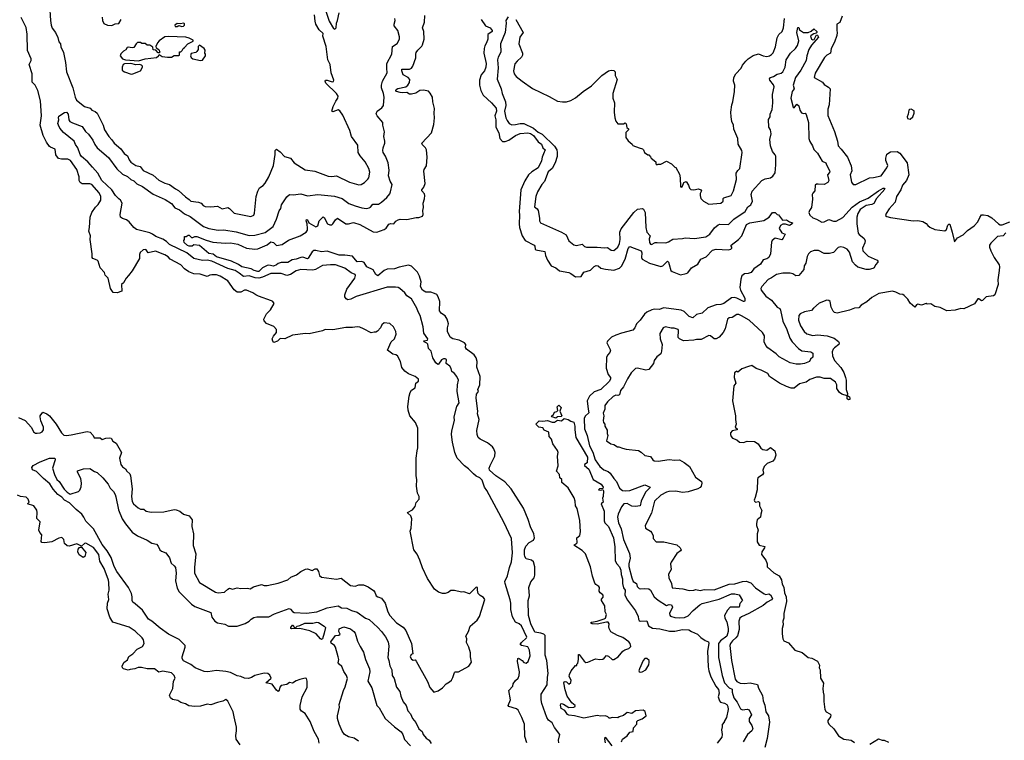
# Model space of a CAD drawing. Extents: x 1966327 to 2147849, y 395140 to 552178.
# Tile 81 of 256: x 2001237 to 2011738, y 466813 to 474502. Entities that reach past the tile are written whole.
import ezdxf

# ---------------------------------------------------------------- set-up
doc = ezdxf.new("R2010")
doc.units = 0

msp = doc.modelspace()

# ---------------------------------------------------------------- linework, layer by layer
at = {"layer": '0CON20XD'}
for points in [[(2001544, 474825), (2001566, 474495), (2001574, 474445), (2001585, 474413), (2001618, 474365), (2001642, 474312), (2001655, 474265), (2001673, 474243), (2001675, 474212), (2001703, 474153), (2001726, 474045), (2001737, 473945), (2001803, 473775), (2001828, 473675), (2001842, 473642), (2001927, 473577), (2001987, 473557), (2002006, 473535), (2002042, 473522), (2002063, 473503), (2002128, 473378), (2002143, 473325), (2002186, 473255), (2002220, 473220), (2002244, 473185), (2002316, 473125), (2002352, 473075), (2002385, 473050), (2002404, 473005), (2002422, 472982), (2002476, 472946), (2002521, 472935), (2002555, 472894), (2002662, 472842), (2002721, 472791), (2002786, 472756), (2002835, 472744), (2002897, 472697), (2002931, 472681), (2003005, 472612), (2003046, 472585), (2003062, 472565), (2003145, 472556), (2003173, 472543), (2003195, 472518), (2003215, 472509), (2003275, 472504), (2003345, 472511), (2003395, 472484), (2003455, 472499), (2003475, 472488), (2003525, 472436), (2003703, 472403), (2003734, 472416), (2003742, 472438), (2003759, 472615), (2003775, 472672), (2003795, 472708), (2003835, 472733), (2003854, 472756), (2003893, 472825), (2003942, 472945), (2003963, 473065), (2003962, 473105), (2003975, 473121), (2004015, 473093), (2004061, 473041), (2004125, 473024), (2004163, 472973), (2004281, 472901), (2004385, 472884), (2004525, 472832), (2004565, 472829), (2004615, 472837), (2004755, 472770), (2004855, 472739), (2004877, 472743), (2004916, 472765), (2004950, 472800), (2004960, 472815), (2004970, 472875), (2004961, 472915), (2004920, 472985), (2004868, 473048), (2004848, 473085), (2004842, 473162), (2004777, 473257), (2004758, 473318), (2004682, 473485), (2004650, 473530), (2004635, 473540), (2004575, 473519), (2004567, 473525), (2004581, 473575), (2004607, 473633), (2004629, 473665), (2004633, 473685), (2004616, 473716), (2004502, 473825), (2004493, 473845), (2004500, 473855), (2004515, 473856), (2004571, 473839), (2004585, 473842), (2004587, 473855), (2004558, 473935), (2004547, 474025), (2004524, 474075), (2004504, 474215), (2004471, 474325), (2004472, 474355), (2004432, 474395), (2004396, 474455), (2004387, 474487), (2004381, 474555)], [(2004491, 474625), (2004538, 474488), (2004585, 474408), (2004598, 474402), (2004613, 474415), (2004614, 474466), (2004628, 474495), (2004644, 474575)], [(2003076, 469165), (2003074, 469094), (2003090, 469015), (2003088, 468892), (2003114, 468804), (2003100, 468655), (2003100, 468595), (2003156, 468495), (2003325, 468394), (2003355, 468387), (2003422, 468395), (2003455, 468426), (2003476, 468436), (2003505, 468427), (2003555, 468440), (2003595, 468431), (2003665, 468436), (2003695, 468430), (2003730, 468450), (2003815, 468474), (2003844, 468464), (2003875, 468464), (2003995, 468488), (2004095, 468526), (2004128, 468552), (2004190, 468580), (2004236, 468614), (2004285, 468640), (2004305, 468642), (2004355, 468623), (2004388, 468642), (2004405, 468642), (2004424, 468615), (2004433, 468573), (2004455, 468552), (2004615, 468531), (2004665, 468544), (2004764, 468464), (2004815, 468456), (2004855, 468473), (2004905, 468470), (2004955, 468449), (2005010, 468410), (2005024, 468394), (2005038, 468355), (2005055, 468342), (2005095, 468329), (2005134, 468275), (2005162, 468185), (2005184, 468145), (2005256, 468065), (2005325, 468021), (2005355, 467986), (2005415, 467845), (2005430, 467735), (2005412, 467728), (2005403, 467705), (2005415, 467680), (2005435, 467668), (2005455, 467670), (2005465, 467658), (2005585, 467441), (2005612, 467375), (2005655, 467326), (2005700, 467340), (2005745, 467371), (2005785, 467417), (2005822, 467435), (2005842, 467455), (2005858, 467482), (2005874, 467536), (2005882, 467545), (2005918, 467542), (2006027, 467603), (2006054, 467645), (2006044, 467705), (2006046, 467745), (2006028, 467808), (2006001, 467855), (2006004, 467895), (2005996, 467925), (2006024, 467975), (2006041, 468029), (2006115, 468093), (2006140, 468135), (2006196, 468315), (2006185, 468338), (2006147, 468357), (2006125, 468380), (2006118, 468415), (2006120, 468445), (2006104, 468446), (2006035, 468377), (2005975, 468398), (2005947, 468393), (2005875, 468410), (2005835, 468410), (2005805, 468390), (2005775, 468381), (2005745, 468381), (2005702, 468395), (2005662, 468425), (2005585, 468538), (2005533, 468653), (2005506, 468735), (2005475, 468798), (2005441, 468845), (2005402, 469045), (2005411, 469075), (2005420, 469175), (2005409, 469209), (2005377, 469235), (2005374, 469245), (2005425, 469271), (2005442, 469288), (2005453, 469307), (2005465, 469352), (2005497, 469387), (2005498, 469415), (2005481, 469451), (2005470, 469525), (2005474, 469594), (2005464, 469636), (2005464, 469825), (2005475, 469902), (2005484, 469935), (2005484, 470144), (2005459, 470205), (2005399, 470275), (2005379, 470335), (2005376, 470375), (2005389, 470485), (2005400, 470525), (2005415, 470548), (2005453, 470575), (2005463, 470625), (2005490, 470645), (2005491, 470665), (2005454, 470695), (2005385, 470723), (2005345, 470751), (2005311, 470791), (2005297, 470855), (2005265, 470914), (2005248, 470925), (2005215, 470932), (2005161, 470975), (2005200, 471065), (2005233, 471095), (2005253, 471145), (2005249, 471175), (2005224, 471225), (2005185, 471259), (2005125, 471266), (2005100, 471245), (2005084, 471215), (2005052, 471178), (2005035, 471167), (2005016, 471166), (2004985, 471159), (2004905, 471204), (2004865, 471221), (2004835, 471226), (2004785, 471216), (2004715, 471218), (2004576, 471194), (2004495, 471196), (2004467, 471183), (2004325, 471150), (2004285, 471154), (2004145, 471134), (2004065, 471096), (2004015, 471099), (2003985, 471073), (2003948, 471058), (2003935, 471070), (2003931, 471095), (2003942, 471125), (2003976, 471165), (2003977, 471195), (2003947, 471227), (2003870, 471260), (2003845, 471290), (2003840, 471305), (2003870, 471365), (2003912, 471405), (2003952, 471475), (2003936, 471496), (2003923, 471503), (2003785, 471551), (2003757, 471567), (2003725, 471587), (2003655, 471617), (2003635, 471616), (2003595, 471593), (2003555, 471594), (2003525, 471618), (2003458, 471715), (2003374, 471765), (2003335, 471778), (2003285, 471779), (2003263, 471777), (2003235, 471762), (2003163, 471785), (2003095, 471789), (2003040, 471810), (2002995, 471844), (2002955, 471887), (2002843, 471945), (2002820, 471970), (2002785, 471993), (2002685, 472032), (2002606, 472016), (2002586, 472045), (2002575, 472051), (2002555, 472047), (2002523, 472017), (2002516, 471995), (2002514, 471955), (2002435, 471822), (2002398, 471772), (2002372, 471745), (2002344, 471695), (2002324, 471675), (2002325, 471604), (2002275, 471588), (2002235, 471592), (2002204, 471635), (2002182, 471745), (2002148, 471775), (2002143, 471805), (2002095, 471854), (2002075, 471925), (2002065, 471935), (2002018, 471955), (2002009, 471965), (2002011, 472005), (2001988, 472155), (2001991, 472195), (2001973, 472245), (2001981, 472285), (2001989, 472395), (2002006, 472445), (2002047, 472503), (2002075, 472530), (2002103, 472575), (2002104, 472615), (2002086, 472655), (2002005, 472742), (2001985, 472750), (2001905, 472751), (2001881, 472765), (2001870, 472785), (2001871, 472825), (2001845, 472904), (2001779, 472999), (2001752, 473012), (2001683, 473013), (2001652, 473022), (2001621, 473061), (2001615, 473122), (2001565, 473140), (2001555, 473150), (2001522, 473195), (2001489, 473265), (2001457, 473375), (2001471, 473475), (2001460, 473635), (2001431, 473745), (2001401, 473805), (2001371, 473835), (2001371, 473925), (2001339, 474025), (2001358, 474065), (2001359, 474085), (2001321, 474175), (2001315, 474348), (2001305, 474418), (2001251, 474525)], [(2002115, 474530), (2002120, 474495), (2002135, 474462), (2002175, 474443), (2002221, 474439), (2002255, 474458), (2002295, 474460), (2002320, 474505)], [(2006986, 466785), (2006984, 466816), (2006997, 466875), (2006941, 466951), (2006915, 466999), (2006877, 467027), (2006857, 467055), (2006804, 467205), (2006797, 467243), (2006797, 467305), (2006863, 467405), (2006865, 467485), (2006873, 467527), (2006859, 467665), (2006841, 467721), (2006842, 467932), (2006827, 467945), (2006795, 467957), (2006729, 467965), (2006688, 468055), (2006664, 468145), (2006659, 468305), (2006674, 468355), (2006668, 468445), (2006687, 468503), (2006725, 468548), (2006731, 468575), (2006729, 468665), (2006716, 468716), (2006696, 468736), (2006640, 468750), (2006625, 468773), (2006620, 468795), (2006621, 468845), (2006635, 468885), (2006669, 468925), (2006715, 468949), (2006727, 468975), (2006721, 469015), (2006685, 469091), (2006659, 469169), (2006609, 469289), (2006477, 469497), (2006412, 469572), (2006315, 469635), (2006247, 469695), (2006245, 469715), (2006255, 469744), (2006303, 469843), (2006306, 469885), (2006295, 469923), (2006278, 469945), (2006227, 469987), (2006146, 470025), (2006128, 470045), (2006116, 470075), (2006113, 470117), (2006136, 470235), (2006121, 470295), (2006123, 470325), (2006106, 470465), (2006109, 470505), (2006129, 470535), (2006124, 470555), (2006143, 470607), (2006148, 470695), (2006111, 470795), (2006117, 470855), (2006106, 470895), (2006082, 470925), (2006001, 470985), (2005991, 471005), (2005994, 471035), (2005982, 471055), (2005925, 471083), (2005856, 471095), (2005829, 471115), (2005801, 471175), (2005801, 471215), (2005809, 471255), (2005795, 471305), (2005775, 471341), (2005736, 471366), (2005714, 471395), (2005716, 471496), (2005701, 471545), (2005685, 471568), (2005662, 471582), (2005623, 471593), (2005567, 471595), (2005532, 471615), (2005512, 471655), (2005517, 471705), (2005502, 471765), (2005478, 471808), (2005415, 471871), (2005385, 471883), (2005285, 471862), (2005235, 471845), (2005155, 471839), (2005125, 471825), (2005055, 471769), (2005035, 471782), (2005005, 471834), (2004939, 471865), (2004912, 471912), (2004885, 471922), (2004835, 471920), (2004785, 471977), (2004705, 471989), (2004645, 471989), (2004515, 472031), (2004455, 472024), (2004395, 472040), (2004375, 472038), (2004355, 472025), (2004315, 471957), (2004305, 471950), (2004257, 471967), (2004235, 471966), (2004185, 471947), (2004142, 471938), (2004095, 471911), (2004025, 471912), (2003995, 471902), (2003975, 471888), (2003945, 471872), (2003895, 471883), (2003875, 471880), (2003826, 471854), (2003786, 471815), (2003775, 471814), (2003739, 471825), (2003705, 471844), (2003605, 471864), (2003570, 471890), (2003495, 471927), (2003335, 471973), (2003300, 472000), (2003255, 472006), (2003155, 472092), (2003095, 472098), (2003075, 472087), (2003045, 472086), (2003025, 472094), (2002992, 472125), (2002988, 472145), (2002994, 472156), (2002995, 472190), (2003012, 472188), (2003035, 472203), (2003045, 472203), (2003068, 472178), (2003082, 472178), (2003105, 472189), (2003125, 472189), (2003225, 472148), (2003295, 472129), (2003428, 472118), (2003485, 472120), (2003565, 472105), (2003655, 472063), (2003745, 472053), (2003775, 472058), (2003875, 472099), (2003915, 472130), (2003945, 472126), (2003975, 472094), (2004035, 472102), (2004105, 472149), (2004229, 472195), (2004292, 472235), (2004305, 472255), (2004307, 472275), (2004302, 472322), (2004292, 472355), (2004295, 472370), (2004305, 472367), (2004322, 472335), (2004395, 472293), (2004415, 472303), (2004431, 472355), (2004465, 472393), (2004475, 472397), (2004485, 472392), (2004521, 472325), (2004545, 472313), (2004565, 472314), (2004575, 472322), (2004605, 472366), (2004625, 472384), (2004715, 472325), (2004745, 472325), (2004797, 472337), (2004865, 472315), (2005005, 472240), (2005045, 472235), (2005125, 472264), (2005145, 472278), (2005175, 472321), (2005195, 472329), (2005226, 472324), (2005247, 472353), (2005272, 472368), (2005296, 472374), (2005365, 472370), (2005465, 472392), (2005495, 472393), (2005534, 472406), (2005541, 472425), (2005536, 472465), (2005542, 472498), (2005541, 472545), (2005555, 472590), (2005558, 472625), (2005554, 472645), (2005526, 472675), (2005524, 472685), (2005548, 472715), (2005560, 472755), (2005546, 472885), (2005552, 472905), (2005577, 472943), (2005583, 473035), (2005575, 473115), (2005565, 473133), (2005531, 473165), (2005526, 473185), (2005627, 473293), (2005654, 473385), (2005659, 473455), (2005656, 473504), (2005662, 473555), (2005643, 473625), (2005639, 473675), (2005615, 473719), (2005595, 473738), (2005545, 473751), (2005505, 473746), (2005461, 473719), (2005415, 473708), (2005395, 473709), (2005364, 473726), (2005315, 473720), (2005294, 473724), (2005257, 473735), (2005250, 473745), (2005252, 473758), (2005271, 473769), (2005355, 473785), (2005378, 473805), (2005395, 473832), (2005396, 473865), (2005381, 473885), (2005328, 473915), (2005312, 473955), (2005311, 473975), (2005394, 473975), (2005415, 473986), (2005430, 474005), (2005463, 474095), (2005461, 474135), (2005467, 474153), (2005483, 474177), (2005525, 474218), (2005533, 474235), (2005549, 474295), (2005546, 474376), (2005531, 474415), (2005553, 474475), (2005556, 474546)], [(2006446, 474534), (2006422, 474495), (2006425, 474465), (2006415, 474365), (2006365, 474245), (2006369, 474155), (2006339, 474101), (2006333, 474075), (2006338, 473988), (2006328, 473868), (2006372, 473765), (2006382, 473715), (2006418, 473625), (2006420, 473585), (2006408, 473525), (2006422, 473455), (2006434, 473425), (2006457, 473395), (2006485, 473381), (2006525, 473383), (2006574, 473396), (2006615, 473394), (2006715, 473345), (2006765, 473302), (2006809, 473279), (2006942, 473152), (2006965, 473115), (2006970, 473085), (2006968, 473042), (2006949, 472975), (2006915, 472915), (2006873, 472877), (2006833, 472777), (2006805, 472744), (2006758, 472665), (2006740, 472615), (2006727, 472505), (2006755, 472483), (2006766, 472466), (2006780, 472385), (2006779, 472355), (2006792, 472335), (2007014, 472235), (2007064, 472206), (2007094, 472144), (2007148, 472098), (2007175, 472092), (2007235, 472106), (2007261, 472081), (2007283, 472073), (2007394, 472076), (2007475, 472068), (2007505, 472071), (2007545, 472043), (2007575, 472040), (2007615, 472076), (2007633, 472115), (2007640, 472155), (2007636, 472234), (2007651, 472269), (2007785, 472446), (2007825, 472479), (2007878, 472488), (2007890, 472480), (2007906, 472445), (2007913, 472285), (2007926, 472235), (2007959, 472195), (2007950, 472165), (2007955, 472123), (2007965, 472106), (2007975, 472103), (2008015, 472126), (2008034, 472124), (2008128, 472122), (2008155, 472130), (2008201, 472159), (2008305, 472166), (2008335, 472175), (2008435, 472167), (2008555, 472185), (2008596, 472215), (2008648, 472282), (2008685, 472314), (2008705, 472320), (2008796, 472315), (2008852, 472375), (2008975, 472455), (2009004, 472505), (2009035, 472527), (2009051, 472565), (2009038, 472635), (2009048, 472672), (2009150, 472785), (2009187, 472803), (2009245, 472813), (2009269, 472831), (2009295, 472869), (2009301, 472955), (2009301, 473045), (2009295, 473060), (2009264, 473094), (2009245, 473155), (2009238, 473225), (2009250, 473285), (2009244, 473325), (2009226, 473355), (2009222, 473438), (2009240, 473465), (2009241, 473495), (2009263, 473545), (2009270, 473615), (2009267, 473705), (2009282, 473785), (2009275, 473806), (2009238, 473855), (2009235, 473870), (2009245, 473886), (2009275, 473896), (2009315, 473922), (2009357, 473933), (2009375, 473945), (2009399, 473995), (2009412, 474075), (2009456, 474145), (2009512, 474195), (2009533, 474225), (2009546, 474275), (2009526, 474365), (2009535, 474418), (2009545, 474418), (2009553, 474395), (2009595, 474366), (2009644, 474366), (2009679, 474381), (2009705, 474403), (2009738, 474375), (2009738, 474365), (2009732, 474358), (2009705, 474352), (2009676, 474335), (2009671, 474325), (2009681, 474295), (2009695, 474286), (2009708, 474292), (2009735, 474340), (2009746, 474336), (2009756, 474315), (2009680, 474230), (2009653, 474185), (2009630, 474115), (2009623, 474065), (2009567, 473965), (2009511, 473885), (2009487, 473805), (2009498, 473765), (2009476, 473735), (2009461, 473665), (2009485, 473570), (2009495, 473560), (2009525, 473602), (2009545, 473582), (2009558, 473535), (2009575, 473508), (2009595, 473500), (2009615, 473506), (2009625, 473492), (2009651, 473405), (2009654, 473234), (2009662, 473202), (2009692, 473155), (2009706, 473116), (2009746, 473076), (2009795, 472994), (2009835, 472976), (2009842, 472952), (2009877, 472885), (2009875, 472873), (2009852, 472845), (2009866, 472785), (2009857, 472765), (2009815, 472743), (2009752, 472748), (2009734, 472746), (2009721, 472735), (2009716, 472675), (2009695, 472651), (2009690, 472635), (2009692, 472588), (2009683, 472497), (2009659, 472465), (2009654, 472446), (2009662, 472415), (2009695, 472387), (2009735, 472375), (2009791, 472341), (2009815, 472345), (2009865, 472369), (2009915, 472351), (2009945, 472353), (2010017, 472393), (2010115, 472503), (2010192, 472558), (2010285, 472598), (2010395, 472675), (2010445, 472703), (2010456, 472705), (2010463, 472695), (2010375, 472595), (2010345, 472542), (2010325, 472531), (2010265, 472518), (2010200, 472475), (2010177, 472435), (2010166, 472395), (2010165, 472325), (2010179, 472225), (2010189, 472209), (2010240, 472170), (2010252, 472145), (2010249, 472121), (2010226, 472065), (2010230, 472035), (2010285, 471977), (2010380, 471935), (2010390, 471925), (2010390, 471915), (2010364, 471886), (2010348, 471855), (2010335, 471847), (2010295, 471836), (2010265, 471836), (2010175, 471863), (2010151, 471881), (2010120, 471920), (2010085, 472023), (2010060, 472055), (2010025, 472071), (2009995, 472078), (2009965, 472072), (2009915, 472018), (2009875, 472007), (2009815, 472008), (2009755, 472040), (2009711, 472039), (2009670, 472025), (2009648, 472002), (2009635, 471975), (2009621, 471905), (2009604, 471875), (2009599, 471835), (2009545, 471771), (2009515, 471769), (2009481, 471791), (2009455, 471799), (2009375, 471796), (2009307, 471783), (2009255, 471747), (2009219, 471731), (2009152, 471655), (2009142, 471635), (2009146, 471615), (2009193, 471553), (2009255, 471508), (2009315, 471435), (2009345, 471421), (2009349, 471401), (2009374, 471285), (2009417, 471197), (2009450, 471105), (2009475, 471066), (2009544, 470994), (2009579, 470969), (2009675, 470958), (2009696, 470945), (2009695, 470900), (2009671, 470879), (2009660, 470855), (2009605, 470835), (2009563, 470827), (2009517, 470827), (2009455, 470841), (2009335, 470903), (2009306, 470936), (2009215, 471002), (2009194, 471025), (2009176, 471065), (2009180, 471130), (2009157, 471165), (2009017, 471295), (2008935, 471343), (2008905, 471355), (2008886, 471356)], [(2010010, 474540), (2009985, 474473), (2009953, 474455), (2009950, 474385), (2009956, 474366), (2009950, 474335), (2009927, 474263), (2009890, 474195), (2009884, 474146), (2009845, 474123), (2009821, 474099), (2009720, 473930), (2009708, 473885), (2009799, 473835), (2009815, 473810), (2009863, 473783), (2009879, 473765), (2009868, 473595), (2009854, 473546), (2009855, 473480), (2009925, 473310), (2009959, 473205), (2009965, 473155), (2009999, 473119), (2010065, 473035), (2010103, 472943), (2010110, 472890), (2010094, 472845), (2010108, 472768), (2010125, 472745), (2010153, 472743), (2010300, 472815), (2010342, 472818), (2010424, 472835), (2010485, 472921), (2010494, 472945), (2010475, 472998), (2010473, 473023), (2010485, 473066), (2010525, 473092), (2010595, 473094), (2010625, 473079), (2010701, 472975), (2010721, 472845), (2010693, 472785), (2010653, 472737), (2010633, 472685), (2010589, 472615), (2010574, 472555), (2010510, 472485), (2010476, 472435), (2010472, 472412), (2010485, 472401), (2010523, 472393), (2010764, 472354), (2010815, 472359), (2010867, 472347), (2010905, 472326), (2010923, 472305), (2010945, 472287), (2010995, 472262), (2011105, 472248), (2011120, 472265), (2011135, 472310), (2011145, 472320), (2011155, 472320), (2011183, 472235), (2011205, 472130), (2011240, 472175), (2011300, 472205), (2011346, 472254), (2011415, 472302), (2011454, 472345), (2011475, 472392), (2011495, 472418), (2011515, 472420), (2011562, 472412), (2011605, 472388), (2011675, 472323), (2011695, 472313), (2011715, 472312), (2011796, 472344)], [(2006646, 466786), (2006623, 466855), (2006620, 466985), (2006593, 467055), (2006552, 467135), (2006535, 467149), (2006455, 467174), (2006447, 467185), (2006473, 467245), (2006453, 467345), (2006495, 467392), (2006501, 467415), (2006525, 467452), (2006552, 467475), (2006564, 467506), (2006566, 467544), (2006547, 467655), (2006550, 467685), (2006555, 467690), (2006565, 467686), (2006595, 467666), (2006615, 467642), (2006640, 467635), (2006661, 467655), (2006680, 467715), (2006674, 467775), (2006655, 467809), (2006588, 467825), (2006576, 467835), (2006589, 467855), (2006641, 467905), (2006644, 467915), (2006587, 468035), (2006565, 468054), (2006524, 468074), (2006491, 468131), (2006475, 468210), (2006476, 468275), (2006468, 468312), (2006413, 468487), (2006412, 468508), (2006441, 468569), (2006460, 468655), (2006483, 468717), (2006494, 468814), (2006482, 468965), (2006401, 469139), (2006220, 469480), (2006194, 469515), (2006170, 469590), (2006145, 469614), (2006105, 469632), (2006076, 469656), (2006025, 469709), (2005981, 469741), (2005902, 469825), (2005878, 469885), (2005852, 469995), (2005843, 470075), (2005847, 470115), (2005873, 470225), (2005869, 470265), (2005900, 470375), (2005924, 470415), (2005904, 470535), (2005907, 470605), (2005917, 470655), (2005898, 470695), (2005874, 470725), (2005847, 470747), (2005839, 470779), (2005825, 470805), (2005786, 470835), (2005789, 470875), (2005775, 470883), (2005755, 470884), (2005735, 470873), (2005705, 470828), (2005695, 470824), (2005675, 470840), (2005643, 470895), (2005625, 470965), (2005596, 470995), (2005588, 471038), (2005579, 471050), (2005550, 471065), (2005548, 471075), (2005585, 471084), (2005589, 471095), (2005546, 471156), (2005541, 471225), (2005509, 471345), (2005486, 471385), (2005474, 471425), (2005416, 471525), (2005365, 471554), (2005345, 471588), (2005292, 471632), (2005273, 471643), (2005245, 471648), (2005155, 471648), (2004825, 471547), (2004770, 471520), (2004735, 471514), (2004717, 471525), (2004706, 471546), (2004706, 471565), (2004726, 471625), (2004810, 471745), (2004818, 471772), (2004815, 471782), (2004772, 471802), (2004705, 471850), (2004605, 471887), (2004552, 471888), (2004465, 471879), (2004392, 471838), (2004365, 471829), (2004235, 471838), (2004185, 471823), (2004126, 471784), (2004085, 471774), (2004025, 471794), (2003915, 471793), (2003827, 471753), (2003787, 471743), (2003747, 471747), (2003685, 471770), (2003625, 471763), (2003576, 471796), (2003535, 471824), (2003455, 471848), (2003285, 471925), (2003235, 471935), (2003185, 471931), (2003095, 471955), (2003021, 472015), (2002835, 472103), (2002802, 472135), (2002765, 472160), (2002688, 472188), (2002654, 472214), (2002625, 472227), (2002482, 472262), (2002453, 472285), (2002405, 472344), (2002375, 472368), (2002335, 472380), (2002313, 472395), (2002307, 472425), (2002329, 472545), (2002312, 472575), (2002295, 472589), (2002258, 472625), (2002220, 472685), (2002113, 472785), (2002069, 472865), (2002015, 472930), (2001965, 472985), (2001895, 473043), (2001881, 473065), (2001858, 473135), (2001831, 473171), (2001817, 473205), (2001705, 473297), (2001666, 473345), (2001650, 473375), (2001644, 473396), (2001655, 473435), (2001651, 473459), (2001656, 473474), (2001715, 473511), (2001735, 473516), (2001753, 473493), (2001762, 473432), (2001772, 473415), (2001800, 473400), (2001905, 473362), (2001939, 473309), (2001971, 473281), (2002018, 473215), (2002039, 473169), (2002064, 473135), (2002183, 473033), (2002272, 472912), (2002335, 472855), (2002387, 472827), (2002423, 472795), (2002455, 472781), (2002485, 472751), (2002545, 472723), (2002662, 472642), (2002787, 472585), (2002855, 472539), (2002890, 472495), (2002942, 472472), (2002995, 472432), (2003055, 472403), (2003196, 472296), (2003255, 472274), (2003353, 472257), (2003415, 472258), (2003545, 472240), (2003685, 472201), (2003745, 472202), (2003855, 472231), (2003939, 472295), (2003977, 472375), (2004005, 472463), (2004022, 472488), (2004029, 472525), (2004085, 472611), (2004115, 472636), (2004152, 472632), (2004235, 472645), (2004305, 472624), (2004415, 472635), (2004595, 472619), (2004675, 472595), (2004748, 472542), (2004815, 472515), (2004886, 472496), (2004935, 472489), (2004965, 472493), (2004979, 472501), (2005003, 472535), (2005065, 472535), (2005096, 472554), (2005154, 472605), (2005184, 472645), (2005191, 472665), (2005208, 472745), (2005189, 472779), (2005170, 472835), (2005177, 472895), (2005168, 472975), (2005139, 473045), (2005115, 473085), (2005111, 473105), (2005114, 473135), (2005131, 473185), (2005132, 473205), (2005121, 473255), (2005126, 473306), (2005110, 473375), (2005111, 473405), (2005049, 473475), (2005038, 473498), (2005048, 473525), (2005099, 473561), (2005116, 473585), (2005124, 473676), (2005118, 473715), (2005095, 473775), (2005096, 473805), (2005107, 473845), (2005156, 473934), (2005151, 473985), (2005154, 474036), (2005204, 474135), (2005213, 474215), (2005263, 474247), (2005288, 474295), (2005288, 474318), (2005268, 474388), (2005229, 474435), (2005229, 474455), (2005241, 474495), (2005238, 474515)], [(2002915, 474430), (2002935, 474440), (2002965, 474431), (2002985, 474434), (2002996, 474445), (2002995, 474458), (2002986, 474466), (2002947, 474457), (2002915, 474462), (2002892, 474445), (2002895, 474430), (2002915, 474430)], [(2006160, 474505), (2006205, 474438), (2006255, 474415), (2006277, 474385), (2006274, 474375), (2006229, 474345), (2006230, 474295), (2006215, 474254), (2006196, 474224), (2006191, 474195), (2006188, 474145), (2006210, 474035), (2006209, 473995), (2006194, 473955), (2006158, 473912), (2006139, 473855), (2006139, 473805), (2006154, 473745), (2006180, 473695), (2006270, 473615), (2006318, 473558), (2006321, 473525), (2006305, 473475), (2006314, 473435), (2006315, 473355), (2006346, 473295), (2006358, 473235), (2006385, 473204), (2006415, 473202), (2006455, 473216), (2006523, 473265), (2006575, 473288), (2006655, 473295), (2006685, 473287), (2006717, 473265), (2006765, 473197), (2006802, 473175), (2006817, 473135), (2006842, 473115), (2006822, 473072), (2006809, 473035), (2006803, 472995), (2006765, 472922), (2006700, 472880), (2006663, 472847), (2006625, 472781), (2006580, 472685), (2006565, 472455), (2006569, 472415), (2006564, 472325), (2006569, 472285), (2006596, 472195), (2006629, 472145), (2006722, 472095), (2006732, 472085), (2006733, 472055), (2006742, 472045), (2006838, 472028), (2006846, 471985), (2006867, 471935), (2006905, 471875), (2006955, 471855), (2006995, 471821), (2007095, 471806), (2007115, 471795), (2007165, 471758), (2007225, 471760), (2007253, 471807), (2007325, 471831), (2007365, 471869), (2007385, 471879), (2007405, 471876), (2007435, 471849), (2007485, 471839), (2007575, 471831), (2007635, 471852), (2007655, 471871), (2007695, 471948), (2007725, 472060), (2007745, 472081), (2007863, 472035), (2007871, 472015), (2007869, 471965), (2007874, 471945), (2007955, 471905), (2008075, 471869), (2008095, 471875), (2008145, 471924), (2008155, 471916), (2008165, 471890), (2008182, 471825), (2008195, 471814), (2008285, 471779), (2008345, 471792), (2008362, 471802), (2008401, 471855), (2008470, 471895), (2008502, 471945), (2008558, 471972), (2008625, 472044), (2008663, 472053), (2008794, 472046), (2008820, 472055), (2008832, 472065), (2008832, 472075), (2008823, 472085), (2008826, 472095), (2008902, 472155), (2008939, 472195), (2008989, 472315), (2009025, 472335), (2009172, 472358), (2009230, 472395), (2009266, 472444), (2009295, 472444), (2009315, 472423), (2009328, 472418), (2009372, 472362), (2009415, 472367), (2009445, 472346), (2009478, 472335), (2009476, 472324), (2009445, 472307), (2009405, 472319), (2009375, 472320), (2009350, 472305), (2009337, 472275), (2009365, 472229), (2009400, 472215), (2009380, 472170), (2009364, 472154), (2009295, 472171), (2009263, 472147), (2009253, 472127), (2009245, 472005), (2009225, 471966), (2009205, 471951), (2009165, 471938), (2009138, 471892), (2009068, 471845), (2009037, 471805), (2009005, 471795), (2008965, 471791), (2008940, 471770), (2008926, 471734), (2008916, 471645), (2008923, 471615), (2008969, 471529), (2008972, 471505), (2008966, 471494), (2008955, 471495), (2008885, 471532), (2008855, 471538), (2008827, 471533), (2008745, 471474), (2008714, 471464), (2008665, 471461), (2008575, 471428), (2008515, 471369), (2008455, 471356), (2008415, 471321), (2008375, 471336), (2008325, 471388), (2008291, 471401), (2008105, 471427), (2008055, 471409), (2008005, 471414), (2007977, 471405), (2007925, 471381), (2007900, 471360), (2007855, 471296), (2007815, 471258), (2007797, 471215), (2007775, 471188), (2007655, 471158), (2007595, 471136), (2007550, 471115), (2007505, 471073), (2007499, 471055), (2007538, 470975), (2007530, 470950), (2007506, 470924), (2007494, 470896), (2007491, 470785), (2007514, 470715), (2007536, 470685), (2007539, 470665), (2007525, 470642), (2007433, 470555), (2007365, 470530), (2007315, 470484), (2007290, 470435), (2007301, 470345), (2007305, 470307), (2007269, 470271), (2007256, 470245), (2007262, 470135), (2007289, 470065), (2007315, 469955), (2007349, 469889), (2007374, 469805), (2007423, 469735), (2007465, 469699), (2007512, 469682), (2007535, 469665), (2007573, 469605), (2007603, 469573), (2007635, 469504), (2007665, 469479), (2007695, 469473), (2007745, 469480), (2007905, 469539), (2007960, 469515), (2007957, 469505), (2007915, 469465), (2007900, 469440), (2007864, 469365), (2007854, 469316), (2007805, 469308), (2007765, 469311), (2007715, 469339), (2007681, 469335), (2007655, 469303), (2007619, 469225), (2007612, 469195), (2007622, 469135), (2007650, 469070), (2007678, 468955), (2007740, 468805), (2007748, 468755), (2007734, 468695), (2007734, 468666), (2007765, 468545), (2007779, 468509), (2007815, 468485), (2007823, 468453), (2007845, 468434), (2007855, 468428), (2007895, 468434), (2007945, 468429), (2007965, 468414), (2008005, 468345), (2008045, 468308), (2008135, 468251), (2008165, 468262), (2008187, 468257), (2008200, 468235), (2008168, 468165), (2008169, 468149), (2008178, 468138), (2008224, 468124), (2008275, 468118), (2008326, 468124), (2008365, 468140), (2008421, 468199), (2008491, 468259), (2008515, 468272), (2008695, 468320), (2008828, 468375), (2008865, 468377), (2008910, 468365), (2008944, 468305), (2008916, 468274), (2008910, 468235), (2008815, 468232), (2008785, 468203), (2008755, 468145), (2008756, 468115), (2008777, 468077), (2008794, 468005), (2008794, 467975), (2008779, 467925), (2008711, 467875), (2008689, 467845), (2008689, 467695), (2008695, 467665), (2008727, 467505), (2008752, 467425), (2008803, 467373), (2008835, 467359), (2008837, 467325), (2008854, 467265), (2008889, 467219), (2008925, 467149), (2008945, 467139), (2008995, 467146), (2009015, 467138), (2009040, 467085), (2009017, 467045), (2009015, 467015), (2009045, 466969), (2009054, 466934), (2009044, 466915), (2009000, 466875), (2008952, 466795)], [(2006528, 474505), (2006605, 474365), (2006572, 474315), (2006559, 474245), (2006598, 474145), (2006598, 474125), (2006588, 474102), (2006541, 474059), (2006519, 474031), (2006503, 473955), (2006512, 473925), (2006532, 473895), (2006595, 473845), (2006705, 473766), (2006884, 473684), (2006974, 473634), (2007025, 473624), (2007070, 473625), (2007115, 473638), (2007165, 473668), (2007246, 473735), (2007335, 473797), (2007446, 473905), (2007515, 473956), (2007545, 473964), (2007575, 473960), (2007589, 473945), (2007589, 473905), (2007608, 473865), (2007564, 473715), (2007563, 473665), (2007582, 473615), (2007578, 473515), (2007584, 473455), (2007595, 473420), (2007615, 473390), (2007675, 473390), (2007695, 473400), (2007705, 473390), (2007713, 473353), (2007728, 473338), (2007730, 473325), (2007703, 473297), (2007702, 473245), (2007725, 473210), (2007770, 473175), (2007775, 473160), (2007843, 473133), (2007880, 473125), (2007890, 473115), (2007900, 473085), (2007935, 473060), (2007945, 473060), (2007965, 473040), (2007970, 473025), (2008020, 472985), (2008020, 472965), (2008033, 472953), (2008045, 472960), (2008075, 472962), (2008135, 472992), (2008190, 472965), (2008225, 472930), (2008236, 472926), (2008272, 472855), (2008282, 472815), (2008285, 472720), (2008298, 472715), (2008306, 472725), (2008319, 472765), (2008345, 472777), (2008371, 472735), (2008380, 472705), (2008395, 472690), (2008425, 472687), (2008475, 472696), (2008500, 472685), (2008507, 472675), (2008494, 472646), (2008493, 472625), (2008502, 472595), (2008528, 472565), (2008585, 472532), (2008715, 472544), (2008739, 472565), (2008740, 472595), (2008748, 472602), (2008826, 472625), (2008848, 472675), (2008881, 472795), (2008879, 472865), (2008897, 472893), (2008917, 472915), (2008941, 473085), (2008937, 473105), (2008899, 473175), (2008896, 473235), (2008854, 473335), (2008850, 473375), (2008831, 473415), (2008823, 473465), (2008821, 473515), (2008832, 473595), (2008843, 473627), (2008861, 473735), (2008863, 473805), (2008849, 473845), (2008854, 473885), (2008875, 473924), (2008931, 473985), (2008945, 474015), (2008980, 474060), (2009006, 474085), (2009060, 474120), (2009115, 474137), (2009167, 474115), (2009205, 474110), (2009235, 474116), (2009255, 474129), (2009271, 474149), (2009297, 474213), (2009315, 474308), (2009334, 474345), (2009370, 474375), (2009381, 474415), (2009392, 474515)], [(2002505, 474064), (2002575, 474084), (2002695, 474099), (2002718, 474115), (2002725, 474130), (2002758, 474108), (2002815, 474103), (2002855, 474102), (2002885, 474120), (2002935, 474120), (2002940, 474125), (2002942, 474158), (2002955, 474160), (2002968, 474172), (2002980, 474195), (2002996, 474204), (2003030, 474245), (2003088, 474272), (2003088, 474285), (2003045, 474306), (2003010, 474315), (2002825, 474324), (2002785, 474320), (2002725, 474278), (2002708, 474255), (2002690, 474215), (2002692, 474202), (2002720, 474185), (2002730, 474155), (2002725, 474150), (2002715, 474150), (2002688, 474178), (2002662, 474182), (2002658, 474208), (2002625, 474230), (2002595, 474230), (2002575, 474248), (2002538, 474248), (2002527, 474257), (2002495, 474260), (2002478, 474245), (2002456, 474204), (2002435, 474200), (2002395, 474210), (2002384, 474206), (2002369, 474181), (2002344, 474166), (2002314, 474136), (2002310, 474115), (2002332, 474085), (2002364, 474074), (2002505, 474064)], [(2003165, 474067), (2003185, 474071), (2003220, 474115), (2003220, 474135), (2003212, 474145), (2003216, 474176), (2003206, 474196), (2003155, 474230), (2003140, 474215), (2003140, 474185), (2003126, 474164), (2003115, 474152), (2003065, 474140), (2003058, 474115), (2003067, 474097), (2003085, 474083), (2003165, 474067)], [(2002425, 473921), (2002445, 473923), (2002527, 473955), (2002546, 473995), (2002546, 474006), (2002537, 474015), (2002515, 474024), (2002475, 474021), (2002424, 474034), (2002355, 474031), (2002340, 474025), (2002329, 473995), (2002330, 473965), (2002336, 473956), (2002355, 473944), (2002425, 473921)], [(2010735, 473442), (2010763, 473465), (2010776, 473506), (2010775, 473528), (2010745, 473547), (2010726, 473544), (2010718, 473535), (2010712, 473495), (2010700, 473465), (2010706, 473446), (2010735, 473442)], [(2011755, 472228), (2011724, 472196), (2011665, 472190), (2011595, 472118), (2011581, 472095), (2011581, 472075), (2011594, 472035), (2011629, 471965), (2011682, 471885), (2011687, 471865), (2011684, 471825), (2011667, 471727), (2011671, 471675), (2011638, 471565), (2011623, 471555), (2011545, 471543), (2011505, 471504), (2011493, 471503), (2011465, 471524), (2011455, 471523), (2011421, 471469), (2011305, 471416), (2011275, 471420), (2011215, 471401), (2011124, 471394), (2011052, 471432), (2010995, 471442), (2010955, 471470), (2010915, 471468), (2010905, 471472), (2010855, 471457), (2010815, 471466), (2010801, 471459), (2010785, 471433), (2010735, 471478), (2010709, 471519), (2010670, 471560), (2010655, 471569), (2010623, 471573), (2010582, 471595), (2010546, 471606), (2010400, 471580), (2010324, 471536), (2010272, 471492)], [(2010272, 471492), (2010210, 471455), (2010185, 471427), (2010140, 471425), (2010085, 471404), (2009955, 471370), (2009926, 471376), (2009912, 471392), (2009890, 471435), (2009880, 471495), (2009867, 471507), (2009845, 471508), (2009764, 471476), (2009702, 471425), (2009681, 471399), (2009605, 471383), (2009562, 471365), (2009546, 471344), (2009544, 471296), (2009563, 471235), (2009604, 471174), (2009630, 471150), (2009695, 471131), (2009745, 471140), (2009847, 471127), (2009924, 471104), (2009969, 471069), (2009976, 471054), (2009972, 471035), (2009925, 471002), (2009911, 470985), (2009903, 470957), (2009905, 470915), (2009925, 470865), (2009995, 470790), (2010027, 470737), (2010044, 470685), (2010050, 470655), (2010050, 470555), (2010066, 470515), (2010060, 470490), (2010065, 470492), (2010085, 470479), (2010091, 470465), (2010089, 470451), (2010075, 470444), (2010061, 470455), (2010060, 470490), (2010005, 470507), (2009981, 470525), (2009951, 470565), (2009951, 470605), (2009938, 470635), (2009885, 470673), (2009815, 470674), (2009775, 470689), (2009735, 470688), (2009665, 470664), (2009625, 470634), (2009553, 470617), (2009495, 470570), (2009465, 470571), (2009415, 470587), (2009339, 470625), (2009234, 470694), (2009215, 470726), (2009145, 470762), (2009091, 470781), (2009045, 470812), (2009009, 470801), (2008940, 470775), (2008895, 470740), (2008885, 470750), (2008860, 470735), (2008858, 470685), (2008873, 470625), (2008852, 470595), (2008839, 470435), (2008871, 470275), (2008870, 470235), (2008878, 470185), (2008868, 470155), (2008890, 470135), (2008890, 470125), (2008836, 470114), (2008818, 470092), (2008818, 470075), (2008823, 470053), (2008840, 470035), (2008885, 470018), (2008915, 469993), (2008955, 469990), (2008995, 470006), (2009075, 470001), (2009113, 469975), (2009141, 469931), (2009162, 469915), (2009205, 469907), (2009245, 469938), (2009290, 469900), (2009301, 469855), (2009287, 469813), (2009269, 469791), (2009208, 469765), (2009178, 469735), (2009164, 469696), (2009168, 469665), (2009160, 469645), (2009110, 469615), (2009104, 469596), (2009102, 469485), (2009082, 469405), (2009069, 469375), (2009073, 469363), (2009084, 469354), (2009115, 469362), (2009125, 469350), (2009128, 469315), (2009150, 469265), (2009141, 469225), (2009136, 469194), (2009103, 469165), (2009094, 469126), (2009094, 469104), (2009112, 469055), (2009102, 469015), (2009101, 468931), (2009124, 468894), (2009182, 468882), (2009179, 468865), (2009153, 468825), (2009148, 468795), (2009194, 468734), (2009210, 468695), (2009208, 468665), (2009281, 468601), (2009335, 468566), (2009361, 468525), (2009370, 468480), (2009386, 468446), (2009394, 468385), (2009411, 468345), (2009415, 468295), (2009388, 468165), (2009386, 468115), (2009376, 468085), (2009380, 468045), (2009370, 468005), (2009368, 467948), (2009377, 467895), (2009388, 467875), (2009435, 467852), (2009503, 467775), (2009580, 467750), (2009645, 467698), (2009685, 467688), (2009745, 467657), (2009768, 467615), (2009763, 467585), (2009772, 467565), (2009779, 467475), (2009811, 467421), (2009801, 467365), (2009804, 467325), (2009814, 467295), (2009814, 467226), (2009825, 467140), (2009837, 467115), (2009877, 467097), (2009886, 467085), (2009883, 467065), (2009854, 467025), (2009854, 467005), (2009870, 466980), (2009920, 466935), (2009969, 466859), (2010025, 466826), (2010105, 466816), (2010140, 466790)], [(2008886, 471356), (2008835, 471326), (2008805, 471320), (2008786, 471305), (2008759, 471205), (2008740, 471165), (2008696, 471114), (2008665, 471095), (2008645, 471098), (2008605, 471128), (2008585, 471131), (2008505, 471088), (2008455, 471091), (2008425, 471081), (2008316, 471076), (2008275, 471095), (2008260, 471110), (2008262, 471185), (2008258, 471195), (2008215, 471210), (2008185, 471210), (2008125, 471223), (2008100, 471215), (2008064, 471155), (2008066, 471095), (2008089, 471035), (2008083, 470965), (2008075, 470938), (2008033, 470905), (2008004, 470866), (2007996, 470834), (2007945, 470771), (2007916, 470764), (2007825, 470784), (2007805, 470781), (2007758, 470735), (2007719, 470671), (2007677, 470583), (2007644, 470545), (2007635, 470500), (2007615, 470492), (2007594, 470496), (2007565, 470481), (2007506, 470424), (2007479, 470385), (2007479, 470345), (2007459, 470305), (2007468, 470275), (2007460, 470225), (2007462, 470205), (2007477, 470187), (2007478, 470165), (2007503, 470123), (2007503, 470087), (2007510, 470065), (2007495, 470010), (2007540, 469975), (2007575, 469968), (2007614, 469944), (2007626, 469946), (2007665, 469929), (2007705, 469920), (2007835, 469904), (2007866, 469886), (2007905, 469850), (2007965, 469842), (2007989, 469805), (2008005, 469794), (2008045, 469791), (2008165, 469810), (2008225, 469803), (2008272, 469805), (2008325, 469778), (2008380, 469735), (2008445, 469620), (2008507, 469575), (2008513, 469555), (2008504, 469526), (2008495, 469511), (2008470, 469495), (2008365, 469463), (2008305, 469458), (2008235, 469470), (2008161, 469469), (2008135, 469462), (2008075, 469429), (2008008, 469365), (2007974, 469235), (2007908, 469105), (2007912, 469075), (2007963, 469043), (2007980, 469025), (2007992, 468995), (2007994, 468965), (2008025, 468930), (2008105, 468929), (2008245, 468899), (2008280, 468865), (2008290, 468845), (2008286, 468835), (2008244, 468805), (2008184, 468715), (2008177, 468695), (2008183, 468635), (2008158, 468585), (2008159, 468545), (2008190, 468485), (2008195, 468439), (2008310, 468430), (2008375, 468412), (2008425, 468415), (2008448, 468422), (2008495, 468413), (2008535, 468421), (2008645, 468420), (2008805, 468479), (2008865, 468482), (2008945, 468508), (2008985, 468512), (2009035, 468492), (2009085, 468438), (2009175, 468375), (2009195, 468369), (2009225, 468374), (2009245, 468365), (2009264, 468325), (2009255, 468310), (2009208, 468285), (2009165, 468250), (2009014, 468166), (2008935, 468131), (2008916, 468115), (2008908, 468085), (2008909, 467995), (2008891, 467929), (2008875, 467907), (2008838, 467875), (2008817, 467845), (2008812, 467825), (2008829, 467665), (2008868, 467465), (2008885, 467442), (2008922, 467422), (2008965, 467420), (2009026, 467426), (2009107, 467407), (2009115, 467370), (2009160, 467290), (2009166, 467235), (2009185, 467188), (2009196, 467116), (2009224, 467075), (2009233, 467005), (2009207, 466833), (2009182, 466735)], [(2006955, 470250), (2006914, 470264), (2006910, 470275), (2006928, 470282), (2006940, 470315), (2006965, 470322), (2006977, 470333), (2006968, 470372), (2006985, 470388), (2007012, 470365), (2006998, 470325), (2007020, 470275), (2007012, 470268), (2006974, 470266), (2006955, 470250)], [(2001225, 470257), (2001295, 470225), (2001362, 470152), (2001386, 470105), (2001405, 470091), (2001425, 470089), (2001455, 470095), (2001476, 470105), (2001492, 470125), (2001491, 470155), (2001463, 470223), (2001454, 470266), (2001454, 470276), (2001485, 470313), (2001528, 470298), (2001555, 470276), (2001626, 470185), (2001684, 470094), (2001709, 470069), (2001735, 470065), (2001785, 470072), (2001958, 470108), (2001989, 470099), (2002020, 470065), (2002032, 470042), (2002095, 470040), (2002115, 470023), (2002155, 470037), (2002195, 470042), (2002211, 470035), (2002231, 470005), (2002265, 469982), (2002322, 469885), (2002300, 469825), (2002315, 469755), (2002335, 469731), (2002365, 469710), (2002379, 469685), (2002410, 469655), (2002419, 469635), (2002435, 469495), (2002428, 469415), (2002435, 469360), (2002452, 469335), (2002502, 469292), (2002525, 469279), (2002560, 469280), (2002585, 469256), (2002638, 469248), (2002775, 469249), (2002885, 469274), (2002905, 469271), (2002945, 469258), (2002985, 469226), (2003045, 469208), (2003076, 469165)], [(2007656, 466795), (2007664, 466826), (2007715, 466859), (2007745, 466898), (2007780, 466905), (2007782, 466945), (2007820, 466985), (2007820, 467015), (2007830, 467025), (2007875, 467043), (2007919, 467075), (2007909, 467119), (2007885, 467134), (2007805, 467128), (2007765, 467098), (2007715, 467109), (2007675, 467077), (2007630, 467065), (2007615, 467053), (2007555, 467057), (2007535, 467048), (2007525, 467048), (2007508, 467065), (2007485, 467074), (2007435, 467071), (2007395, 467077), (2007255, 467050), (2007155, 467075), (2007092, 467082), (2007079, 467089), (2007051, 467131), (2007013, 467153), (2007004, 467186), (2007007, 467203), (2007015, 467206), (2007037, 467197), (2007095, 467163), (2007145, 467168), (2007160, 467175), (2007162, 467185), (2007124, 467214), (2007077, 467285), (2007055, 467350), (2007040, 467425), (2007044, 467436), (2007055, 467440), (2007070, 467435), (2007095, 467412), (2007115, 467430), (2007117, 467455), (2007096, 467495), (2007099, 467515), (2007120, 467555), (2007165, 467610), (2007178, 467612), (2007180, 467625), (2007190, 467635), (2007198, 467675), (2007195, 467730), (2007205, 467730), (2007258, 467658), (2007275, 467643), (2007295, 467646), (2007378, 467682), (2007425, 467675), (2007455, 467679), (2007471, 467689), (2007495, 467718), (2007515, 467712), (2007555, 467676), (2007575, 467676), (2007618, 467705), (2007670, 467765), (2007692, 467778), (2007735, 467791), (2007755, 467815), (2007747, 467845), (2007735, 467862), (2007669, 467909), (2007611, 467931), (2007541, 467971), (2007524, 468006), (2007519, 468025), (2007523, 468055), (2007512, 468072), (2007495, 468075), (2007395, 468053), (2007342, 468055), (2007323, 468065), (2007335, 468075), (2007395, 468085), (2007471, 468109), (2007483, 468117), (2007496, 468155), (2007482, 468182), (2007476, 468246), (2007442, 468305), (2007443, 468317), (2007461, 468339), (2007461, 468355), (2007455, 468366), (2007426, 468385), (2007416, 468405), (2007419, 468445), (2007414, 468454), (2007380, 468475), (2007371, 468491), (2007345, 468565), (2007325, 468663), (2007271, 468801), (2007237, 468837), (2007148, 468895), (2007178, 468915), (2007182, 468925), (2007178, 468975), (2007211, 468999), (2007219, 469039), (2007209, 469159), (2007181, 469285), (2007164, 469315), (2007161, 469365), (2007151, 469401), (2007085, 469507), (2007018, 469565), (2007018, 469595), (2006998, 469615), (2006995, 469650), (2006962, 469685), (2006979, 469741), (2006972, 469845), (2006979, 469885), (2006971, 469905), (2006921, 469975), (2006910, 470025), (2006884, 470055), (2006879, 470099), (2006831, 470121), (2006815, 470148), (2006775, 470154), (2006743, 470185), (2006777, 470223), (2006815, 470218), (2006865, 470224), (2006915, 470207), (2006942, 470208), (2006972, 470228), (2007015, 470221), (2007045, 470248), (2007086, 470236), (2007115, 470217), (2007145, 470206), (2007156, 470164), (2007156, 470125), (2007168, 470045), (2007293, 469835), (2007289, 469775), (2007262, 469755), (2007260, 469745), (2007306, 469705), (2007352, 469595), (2007438, 469545), (2007460, 469515), (2007455, 469500), (2007420, 469495), (2007410, 469485), (2007435, 469483), (2007455, 469490), (2007462, 469475), (2007461, 469415), (2007452, 469395), (2007460, 469355), (2007438, 469335), (2007469, 469259), (2007469, 469155), (2007476, 469135), (2007516, 469095), (2007570, 468975), (2007583, 468877), (2007589, 468729), (2007606, 468696), (2007633, 468665), (2007648, 468628), (2007651, 468581), (2007665, 468535), (2007665, 468485), (2007678, 468438), (2007693, 468415), (2007691, 468361), (2007718, 468308), (2007803, 468195), (2007832, 468135), (2007836, 468105), (2007845, 468091), (2007855, 468083), (2007925, 468087), (2007943, 468035), (2007985, 468011), (2008065, 468003), (2008167, 467977), (2008225, 467978), (2008305, 467996), (2008373, 467993), (2008400, 467975), (2008466, 467946), (2008501, 467911), (2008546, 467876), (2008583, 467863), (2008586, 467845), (2008571, 467765), (2008580, 467595), (2008585, 467555), (2008609, 467491), (2008660, 467390), (2008688, 467355), (2008696, 467315), (2008686, 467275), (2008699, 467235), (2008711, 467221), (2008755, 467210), (2008779, 467195), (2008790, 467175), (2008791, 467141), (2008774, 467055), (2008750, 467015), (2008750, 467005), (2008728, 466982), (2008730, 466955), (2008722, 466925), (2008729, 466875), (2008724, 466845), (2008676, 466784)], [(2004432, 466782), (2004422, 466825), (2004379, 466905), (2004336, 467015), (2004280, 467100), (2004243, 467125), (2004229, 467145), (2004229, 467185), (2004251, 467275), (2004303, 467375), (2004304, 467445), (2004295, 467471), (2004280, 467475), (2004225, 467463), (2004185, 467449), (2004146, 467424), (2004115, 467429), (2004085, 467410), (2004024, 467396), (2004010, 467380), (2004004, 467346), (2003995, 467334), (2003975, 467346), (2003931, 467411), (2003862, 467425), (2003918, 467475), (2003905, 467509), (2003885, 467527), (2003845, 467530), (2003745, 467505), (2003708, 467482), (2003677, 467473), (2003635, 467475), (2003594, 467494), (2003555, 467499), (2003485, 467537), (2003435, 467548), (2003335, 467557), (2003245, 467542), (2003205, 467548), (2003109, 467585), (2003061, 467621), (2002985, 467661), (2002971, 467685), (2002970, 467705), (2003000, 467805), (2003000, 467825), (2002938, 467888), (2002825, 467947), (2002735, 468008), (2002645, 468085), (2002612, 468105), (2002545, 468203), (2002469, 468269), (2002442, 468285), (2002435, 468305), (2002438, 468345), (2002429, 468381), (2002396, 468445), (2002274, 468615), (2002246, 468666), (2002211, 468765), (2002170, 468835), (2002115, 468903), (2002025, 469069), (2001941, 469151), (2001922, 469195), (2001898, 469225), (2001838, 469275), (2001767, 469347), (2001715, 469376), (2001687, 469407), (2001645, 469435), (2001595, 469493), (2001559, 469549), (2001492, 469605), (2001415, 469681), (2001375, 469698), (2001367, 469725), (2001382, 469745), (2001456, 469785), (2001555, 469822), (2001613, 469823), (2001614, 469805), (2001588, 469715), (2001608, 469648), (2001634, 469594), (2001658, 469575), (2001713, 469493), (2001745, 469460), (2001775, 469440), (2001865, 469466), (2001878, 469482), (2001891, 469519), (2001897, 469555), (2001889, 469605), (2001854, 469674), (2001855, 469688), (2001918, 469708), (2001985, 469712), (2002035, 469680), (2002065, 469672), (2002123, 469613), (2002179, 469545), (2002203, 469503), (2002237, 469467), (2002255, 469435), (2002261, 469411), (2002292, 469272), (2002331, 469175), (2002364, 469124), (2002435, 469035), (2002495, 468994), (2002598, 468948), (2002645, 468917), (2002697, 468905), (2002713, 468885), (2002730, 468845), (2002750, 468830), (2002795, 468813), (2002835, 468760), (2002853, 468703), (2002886, 468676), (2002897, 468655), (2002904, 468595), (2002897, 468515), (2002918, 468435), (2002937, 468397), (2003071, 468265), (2003105, 468239), (2003275, 468178), (2003286, 468126), (2003318, 468085), (2003345, 468068), (2003425, 468053), (2003465, 468032), (2003555, 468032), (2003641, 468059), (2003685, 468083), (2003705, 468106), (2003735, 468124), (2003765, 468130), (2003895, 468131), (2003955, 468161), (2004112, 468218), (2004125, 468213), (2004146, 468186), (2004165, 468175), (2004295, 468169), (2004405, 468184), (2004515, 468228), (2004635, 468247), (2004668, 468228), (2004725, 468222), (2004775, 468197), (2004835, 468179), (2004925, 468117), (2004965, 468103), (2005055, 468016)], [(2003589, 466765), (2003546, 466825), (2003542, 466865), (2003550, 466915), (2003548, 466952), (2003526, 467065), (2003512, 467115), (2003455, 467232), (2003435, 467248), (2003405, 467232), (2003345, 467217), (2003275, 467192), (2003237, 467197), (2003165, 467177), (2003105, 467174), (2003041, 467181), (2003005, 467201), (2002955, 467216), (2002925, 467236), (2002865, 467247), (2002844, 467265), (2002836, 467295), (2002869, 467365), (2002878, 467445), (2002894, 467475), (2002885, 467505), (2002855, 467534), (2002765, 467549), (2002721, 467541), (2002674, 467576), (2002595, 467577), (2002535, 467591), (2002502, 467588), (2002465, 467574), (2002415, 467570), (2002395, 467561), (2002344, 467575), (2002334, 467585), (2002330, 467605), (2002347, 467643), (2002385, 467672), (2002402, 467708), (2002445, 467734), (2002490, 467785), (2002547, 467815), (2002563, 467845), (2002556, 467885), (2002544, 467905), (2002469, 467979), (2002405, 468021), (2002232, 468072), (2002200, 468125), (2002170, 468215), (2002174, 468275), (2002186, 468314), (2002182, 468372), (2002191, 468415), (2002189, 468495), (2002183, 468523), (2002137, 468645), (2002092, 468725), (2002082, 468795), (2002025, 468869), (2001944, 468916), (2001927, 468913), (2001895, 468886), (2001845, 468908), (2001765, 468884), (2001745, 468888), (2001714, 468914), (2001709, 468955), (2001685, 468977), (2001655, 468970), (2001579, 468931), (2001505, 468919), (2001474, 468924), (2001467, 468935), (2001472, 469005), (2001451, 469031), (2001442, 469055), (2001457, 469143), (2001420, 469180), (2001425, 469245), (2001420, 469270), (2001387, 469315), (2001322, 469335), (2001339, 469355), (2001327, 469385), (2001305, 469406), (2001245, 469414), (2001215, 469429)], [(2001915, 468765), (2001872, 468792), (2001857, 468825), (2001859, 468851), (2001875, 468871), (2001885, 468874), (2001895, 468874), (2001942, 468815), (2001931, 468775), (2001915, 468765)], [(2004455, 467889), (2004445, 467895), (2004398, 467948), (2004331, 467981), (2004224, 468006), (2004135, 468001), (2004128, 468005), (2004128, 468015), (2004145, 468040), (2004155, 468040), (2004160, 468025), (2004175, 468010), (2004195, 468030), (2004225, 468038), (2004277, 468063), (2004365, 468061), (2004405, 468074), (2004425, 468069), (2004485, 468032), (2004497, 468017), (2004485, 467955), (2004465, 467894), (2004455, 467889)], [(2004850, 466805), (2004805, 466834), (2004745, 466849), (2004701, 466875), (2004675, 466912), (2004644, 466985), (2004628, 467045), (2004628, 467075), (2004648, 467165), (2004644, 467196), (2004689, 467345), (2004709, 467385), (2004732, 467472), (2004724, 467505), (2004695, 467548), (2004671, 467601), (2004643, 467625), (2004635, 467640), (2004639, 467675), (2004634, 467705), (2004605, 467805), (2004593, 467825), (2004560, 467850), (2004554, 467865), (2004605, 467931), (2004642, 467935), (2004656, 467944), (2004639, 467975), (2004645, 468002), (2004695, 468022), (2004765, 468002), (2004802, 467975), (2004814, 467955), (2004839, 467869), (2004867, 467813), (2004903, 467753), (2004924, 467675), (2004969, 467575), (2004971, 467545), (2004948, 467445), (2004993, 467373), (2005045, 467185), (2005069, 467159), (2005135, 467045), (2005235, 466955), (2005304, 466904), (2005322, 466875), (2005341, 466821), (2005405, 466755)], [(2005055, 468016), (2005097, 467975), (2005138, 467918), (2005165, 467865), (2005172, 467818), (2005162, 467695), (2005175, 467665), (2005184, 467606), (2005204, 467565), (2005211, 467505), (2005231, 467471), (2005255, 467381), (2005292, 467335), (2005302, 467285), (2005326, 467225), (2005358, 467185), (2005375, 467126), (2005406, 467095), (2005425, 467044), (2005463, 467003), (2005494, 466935), (2005528, 466908), (2005541, 466875), (2005571, 466835), (2005603, 466813), (2005625, 466779)], [(2007855, 467540), (2007875, 467544), (2007915, 467566), (2007945, 467618), (2007951, 467645), (2007949, 467665), (2007925, 467686), (2007905, 467684), (2007885, 467666), (2007847, 467575), (2007840, 467555), (2007845, 467548), (2007855, 467540)], [(2007484, 466786), (2007478, 466825), (2007482, 466848), (2007551, 466755)], [(2010305, 466773), (2010395, 466827), (2010434, 466814), (2010455, 466813), (2010502, 466792)]]:
    msp.add_lwpolyline(points, dxfattribs=at)

doc.saveas('drawing.dxf')
